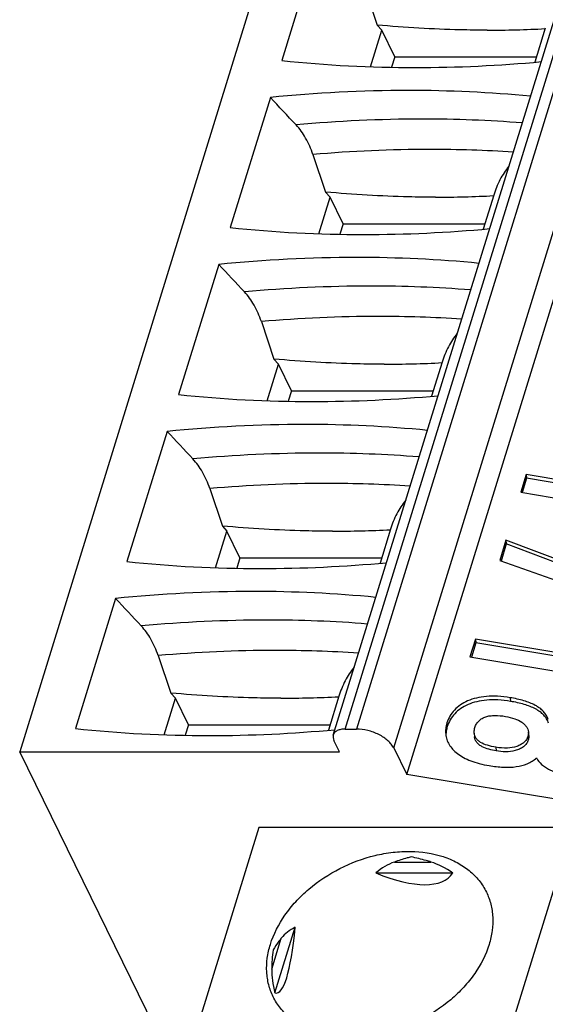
# Model space of a CAD drawing. Header units: millimetres. Extents: x 0 to 594, y 1 to 420.
# Tile 32 of 214: x 267.75 to 270.34, y 80.23 to 85.08. Entities that reach past the tile are written whole.
import ezdxf

# ---------------------------------------------------------------- set-up
doc = ezdxf.new("R2010")
doc.units = ezdxf.units.MM
doc.header["$LTSCALE"] = 32.67
doc.layers.add('U2-PXC_18472DXF_CONTINUOUS_LINE', color=7, linetype='CONTINUOUS')

msp = doc.modelspace()

# ---------------------------------------------------------------- linework, layer by layer
at = {"layer": 'U2-PXC_18472DXF_CONTINUOUS_LINE', "color": 7, "linetype": 'Continuous'}
for p, q in [((269.2975, 81.5583), (273.8871, 96.4102)), ((272.3426, 96.3277), (267.753, 81.4758)), ((269.6592, 81.3639), (274.2488, 96.2158)), ((269.2418, 85.521), (269.0438, 84.8801)), ((269.4517, 85.2397), (269.514, 85.0549)), ((269.4807, 84.8495), (269.5364, 85.0297)), ((269.514, 85.0549), (269.5364, 85.0297)), ((269.6004, 84.8991), (269.5364, 85.0297)), ((270.342, 85.0392), (270.2905, 84.8727)), ((269.6004, 84.8991), (269.5845, 84.8477)), ((269.6004, 84.8991), (270.2987, 84.8991)), ((268.9877, 84.6985), (268.7896, 84.0576)), ((269.1975, 84.4172), (269.2598, 84.2324)), ((269.2598, 84.2324), (269.2822, 84.2072)), ((269.2265, 84.027), (269.2822, 84.2072)), ((269.3462, 84.0766), (269.2822, 84.2072)), ((270.0878, 84.2167), (270.0364, 84.0502)), ((269.3462, 84.0766), (269.3303, 84.0252)), ((269.3462, 84.0766), (270.0445, 84.0766)), ((268.7335, 83.876), (268.5354, 83.2351)), ((268.9434, 83.5947), (269.0056, 83.4099)), ((269.0056, 83.4099), (269.028, 83.3847)), ((268.9723, 83.2045), (269.028, 83.3847)), ((269.0921, 83.2542), (269.028, 83.3847)), ((269.8337, 83.3942), (269.7822, 83.2277)), ((269.0921, 83.2542), (269.0762, 83.2027)), ((269.0921, 83.2542), (269.7904, 83.2542)), ((268.4793, 83.0535), (268.2813, 82.4126)), ((270.2482, 82.8408), (270.2213, 82.7537)), ((270.2482, 82.8408), (270.2499, 82.8228)), ((270.9147, 82.7301), (270.2482, 82.8408)), ((270.2499, 82.8228), (270.2282, 82.7525)), ((270.9164, 82.7121), (270.2499, 82.8228)), ((268.6892, 82.7722), (268.7515, 82.5874)), ((270.2213, 82.7537), (271.1052, 82.6069)), ((268.7515, 82.5874), (268.7738, 82.5622)), ((268.7182, 82.382), (268.7738, 82.5622)), ((268.8379, 82.4317), (268.7738, 82.5622)), ((269.5795, 82.5717), (269.528, 82.4052)), ((270.1483, 82.5173), (270.1175, 82.4177)), ((270.1499, 82.4993), (270.124, 82.4154)), ((270.1483, 82.5173), (270.1499, 82.4993)), ((270.8397, 82.2571), (270.1483, 82.5173)), ((270.8413, 82.2391), (270.1499, 82.4993)), ((268.8379, 82.4317), (268.822, 82.3802)), ((268.8379, 82.4317), (269.5362, 82.4317)), ((270.1175, 82.4177), (270.8679, 82.1514)), ((268.2251, 82.231), (268.0271, 81.5901)), ((269.9977, 82.03), (269.9708, 81.9429)), ((269.9994, 82.012), (269.9777, 81.9418)), ((269.9977, 82.03), (269.9994, 82.012)), ((270.6642, 81.9193), (269.9977, 82.03)), ((270.6659, 81.9013), (269.9994, 82.012)), ((268.435, 81.9497), (268.4973, 81.7649)), ((269.9708, 81.9429), (270.8546, 81.7961)), ((268.4973, 81.7649), (268.5197, 81.7397)), ((268.464, 81.5595), (268.5197, 81.7397)), ((268.5837, 81.6092), (268.5197, 81.7397)), ((269.3253, 81.7493), (269.2739, 81.5827)), ((268.5837, 81.6092), (268.5678, 81.5577)), ((268.5837, 81.6092), (269.282, 81.6092)), ((269.356, 81.5877), (269.4113, 81.5877)), ((269.9919, 81.5674), (269.9936, 81.5494)), ((270.2603, 81.5557), (270.2586, 81.5737)), ((269.328, 81.4758), (269.3006, 81.5318)), ((268.4851, 79.984), (267.753, 81.4758)), ((267.753, 81.4758), (269.328, 81.4758)), ((269.5952, 81.4945), (269.6592, 81.3639)), ((270.8024, 81.1741), (269.6592, 81.3639)), ((268.9308, 81.1029), (268.633, 80.1394)), ((270.4782, 81.1029), (268.9308, 81.1029)), ((270.1804, 80.1394), (270.4782, 81.1029)), ((269.5071, 80.8789), (269.8867, 80.8789)), ((269.0102, 80.2886), (269.11, 80.6114))]:
    msp.add_line(p, q, dxfattribs=at)
at = {"layer": 'U2-PXC_18472DXF_CONTINUOUS_LINE', "color": 9, "linetype": 'Continuous'}
for p, q in [((269.356, 81.5877), (273.9456, 96.4396)), ((274.0009, 96.4396), (269.4113, 81.5877)), ((269.5952, 81.4945), (274.1848, 96.3464)), ((270.169, 81.7422), (270.1706, 81.7241)), ((269.8577, 81.618), (269.8593, 81.6)), ((270.2561, 81.5518), (270.2578, 81.5338)), ((270.0986, 81.498), (270.1003, 81.48)), ((269.5987, 80.9329), (269.7788, 80.9329)), ((268.9942, 80.4045), (269.0415, 80.5577))]:
    msp.add_line(p, q, dxfattribs=at)
at = {"layer": 'U2-PXC_18472DXF_CONTINUOUS_LINE', "color": 7, "linetype": 'Continuous'}
for centre, radius, start, end in [((270.0582, 90.3488), 5.3191, 269.9741, 273.0513), ((269.698, 91.0805), 6.2348, 263.97706, 270.02508), ((269.6943, 91.6669), 6.8212, 270.054, 275.28352), ((269.6734, 77.8836), 6.8493, 90.06361, 95.74647), ((269.6681, 78.4761), 6.2568, 84.48341, 90.02099), ((269.8041, 89.5263), 5.3191, 269.9741, 273.0513), ((269.4438, 90.258), 6.2348, 263.97706, 270.02508), ((269.4401, 90.8444), 6.8212, 270.054, 275.28352), ((269.4193, 77.0611), 6.8493, 90.06361, 95.74647), ((269.414, 77.6536), 6.2568, 84.48341, 90.02099), ((269.5499, 88.7038), 5.3191, 269.9741, 273.0513), ((269.1896, 89.4355), 6.2348, 263.97706, 270.02508), ((269.1859, 90.0219), 6.8212, 270.054, 275.28352), ((269.1651, 76.2386), 6.8493, 90.06361, 95.74647), ((269.1598, 76.8311), 6.2568, 84.48341, 90.02099), ((269.2957, 87.8813), 5.3191, 269.9741, 273.0513), ((268.9355, 88.613), 6.2348, 263.97706, 270.02508), ((268.9318, 89.1994), 6.8212, 270.054, 275.28352), ((268.9109, 75.4161), 6.8493, 90.06361, 95.74647), ((268.9056, 76.0086), 6.2568, 84.48341, 90.02099), ((269.0416, 87.0588), 5.3191, 269.9741, 273.0513), ((268.6813, 87.7905), 6.2348, 263.97706, 270.02508), ((268.6776, 88.3769), 6.8212, 270.054, 275.28352), ((269.6402, 80.4062), 0.646, 171.655, 180.1459)]:
    msp.add_arc(centre, radius, start, end, dxfattribs=at)
at = {"layer": 'U2-PXC_18472DXF_CONTINUOUS_LINE', "color": 9, "linetype": 'Continuous'}
for centre, radius, start, end in [((269.7372, 77.8623), 6.7295, 90.01845, 95.30883), ((269.7397, 78.3689), 6.223, 85.48974, 90.04232), ((269.78, 77.7024), 6.74, 90.04772, 94.95787), ((269.7755, 78.1652), 6.2772, 86.26272, 90.00957), ((269.4831, 77.0398), 6.7295, 90.01845, 95.30883), ((269.4855, 77.5464), 6.223, 85.48974, 90.04232), ((269.5259, 76.8799), 6.74, 90.04772, 94.95787), ((269.5213, 77.3427), 6.2772, 86.26272, 90.00957), ((269.2289, 76.2174), 6.7295, 90.01845, 95.30883), ((269.2313, 76.7239), 6.223, 85.48974, 90.04232), ((269.2717, 76.0574), 6.74, 90.04772, 94.95787), ((269.2671, 76.5202), 6.2772, 86.26272, 90.00957), ((268.9747, 75.3949), 6.7295, 90.01845, 95.30883), ((268.9772, 75.9014), 6.223, 85.48974, 90.04232), ((269.0175, 75.2349), 6.74, 90.04772, 94.95787), ((269.013, 75.6978), 6.2772, 86.26272, 90.00957)]:
    msp.add_arc(centre, radius, start, end, dxfattribs=at)
at = {"layer": 'U2-PXC_18472DXF_CONTINUOUS_LINE', "color": 7, "linetype": 'Continuous'}
for centre, major_axis, ratio, start_param, end_param in [((269.0385, 78.3516), (-12.023, 14.4477), 0.221613, -1.316641, -1.306439), ((268.7844, 77.5291), (-12.023, 14.4477), 0.221613, -1.316641, -1.306439), ((268.5302, 76.7066), (-12.023, 14.4477), 0.221613, -1.316641, -1.306439), ((268.276, 75.8841), (-12.023, 14.4477), 0.221613, -1.316641, -1.306439), ((269.8496, 79.8687), (-0.2142, 1.0743), 0.484608, 0.071512, 0.263653), ((269.8496, 79.8687), (-0.2142, 1.0743), 0.484608, -0.456343, -0.264202), ((268.9411, 81.7201), (0.936, -0.8533), 0.301899, 5.603386, 6.323383), ((268.9411, 81.7201), (-0.0763, 1.4324), 0.121725, 3.100748, 3.820744), ((269.8496, 79.8687), (0.8041, -0.6937), 0.42076, 2.963517, 3.155659), ((269.8496, 79.8687), (0.8041, -0.6937), 0.42076, -2.791813, -2.599671)]:
    msp.add_ellipse(centre, major_axis=major_axis, ratio=ratio, start_param=start_param, end_param=end_param, dxfattribs=at)
for points, knots in [([(270.0558, 85.0297), (270.0113, 85.0297), (269.8991, 85.0311), (269.7183, 85.0385), (269.5824, 85.0487), (269.514, 85.0549)], [0, 0, 0, 0, 0.246171, 0.620384, 1, 1, 1, 1]), ([(269.1975, 84.4172), (269.1881, 84.4453), (269.1654, 84.4971), (269.1327, 84.5436), (269.1146, 84.563)], [0, 0, 0, 0, 0.527453, 1, 1, 1, 1]), ([(270.1628, 84.3601), (270.1458, 84.3394), (270.1162, 84.2935), (270.0959, 84.243), (270.0879, 84.2168)], [0, 0, 0, 0, 0.494014, 1, 1, 1, 1]), ([(269.8017, 84.2072), (269.7571, 84.2072), (269.6449, 84.2086), (269.4642, 84.216), (269.3282, 84.2262), (269.2598, 84.2324)], [0, 0, 0, 0, 0.246171, 0.620384, 1, 1, 1, 1]), ([(268.9434, 83.5947), (268.9339, 83.6228), (268.9113, 83.6746), (268.8786, 83.7211), (268.8604, 83.7405)], [0, 0, 0, 0, 0.527453, 1, 1, 1, 1]), ([(269.9086, 83.5376), (269.8916, 83.5169), (269.862, 83.471), (269.8418, 83.4205), (269.8337, 83.3944)], [0, 0, 0, 0, 0.494014, 1, 1, 1, 1]), ([(269.5475, 83.3847), (269.503, 83.3847), (269.3908, 83.3861), (269.21, 83.3935), (269.074, 83.4037), (269.0056, 83.4099)], [0, 0, 0, 0, 0.246171, 0.620384, 1, 1, 1, 1]), ([(268.6892, 82.7722), (268.6797, 82.8003), (268.6571, 82.8521), (268.6244, 82.8986), (268.6063, 82.918)], [0, 0, 0, 0, 0.527453, 1, 1, 1, 1]), ([(269.6544, 82.7151), (269.6374, 82.6944), (269.6078, 82.6486), (269.5876, 82.598), (269.5795, 82.5719)], [0, 0, 0, 0, 0.494014, 1, 1, 1, 1]), ([(269.2933, 82.5622), (269.2488, 82.5622), (269.1366, 82.5636), (268.9558, 82.571), (268.8198, 82.5812), (268.7515, 82.5874)], [0, 0, 0, 0, 0.246171, 0.620384, 1, 1, 1, 1]), ([(268.435, 81.9497), (268.4256, 81.9778), (268.4029, 82.0296), (268.3702, 82.0761), (268.3521, 82.0955)], [0, 0, 0, 0, 0.527453, 1, 1, 1, 1]), ([(269.4002, 81.8926), (269.3833, 81.8719), (269.3537, 81.8261), (269.3334, 81.7755), (269.3254, 81.7494)], [0, 0, 0, 0, 0.494014, 1, 1, 1, 1]), ([(269.0392, 81.7397), (268.9946, 81.7397), (268.8824, 81.7411), (268.7017, 81.7485), (268.5657, 81.7587), (268.4973, 81.7649)], [0, 0, 0, 0, 0.246171, 0.620384, 1, 1, 1, 1]), ([(270.169, 81.7422), (270.1485, 81.7455), (270.1094, 81.75), (270.0534, 81.7496), (270.0036, 81.7421), (269.9602, 81.7281), (269.9235, 81.7081), (269.8937, 81.6827), (269.8712, 81.6525), (269.8613, 81.6297), (269.8577, 81.618)], [0, 0, 0, 0, 0.169733, 0.321714, 0.458036, 0.581073, 0.69355, 0.798567, 0.899539, 1, 1, 1, 1]), ([(270.1706, 81.7241), (270.1502, 81.7275), (270.1111, 81.732), (270.0551, 81.7315), (270.0053, 81.7241), (269.9619, 81.7101), (269.9252, 81.6901), (269.8954, 81.6647), (269.8728, 81.6345), (269.863, 81.6117), (269.8593, 81.6)], [0, 0, 0, 0, 0.169733, 0.321714, 0.458036, 0.581073, 0.69355, 0.798567, 0.899539, 1, 1, 1, 1]), ([(270.3566, 81.6347), (270.3542, 81.642), (270.3476, 81.6562), (270.333, 81.675), (270.3142, 81.6914), (270.2829, 81.7109), (270.234, 81.7294), (270.1918, 81.7384), (270.169, 81.7422)], [0, 0, 0, 0, 0.102034, 0.2051, 0.313401, 0.429871, 0.693097, 1, 1, 1, 1]), ([(270.3583, 81.6167), (270.3559, 81.624), (270.3493, 81.6382), (270.3347, 81.657), (270.3159, 81.6733), (270.2845, 81.6929), (270.2357, 81.7114), (270.1935, 81.7203), (270.1706, 81.7241)], [0, 0, 0, 0, 0.102034, 0.2051, 0.313401, 0.429871, 0.693097, 1, 1, 1, 1]), ([(269.8577, 81.618), (269.8549, 81.6089), (269.8509, 81.5907), (269.8506, 81.5721), (269.8514, 81.5631)], [0, 0, 0, 0, 0.512294, 1, 1, 1, 1]), ([(269.9953, 81.5951), (269.9973, 81.6017), (270.0026, 81.6141), (270.0149, 81.6296), (270.0306, 81.6412), (270.0492, 81.6491), (270.0703, 81.6536), (270.1028, 81.6557), (270.1282, 81.653), (270.1456, 81.6501)], [0, 0, 0, 0, 0.117627, 0.226436, 0.333906, 0.446225, 0.567517, 0.699957, 1, 1, 1, 1]), ([(270.1456, 81.6501), (270.1611, 81.6475), (270.1892, 81.6408), (270.2206, 81.6262), (270.2392, 81.6116), (270.2493, 81.6), (270.256, 81.5873), (270.2581, 81.5782), (270.2586, 81.5737)], [0, 0, 0, 0, 0.324456, 0.591791, 0.706284, 0.810176, 0.906596, 1, 1, 1, 1]), ([(269.356, 81.5877), (269.349, 81.5877), (269.3357, 81.5866), (269.3179, 81.581), (269.3043, 81.5717), (269.2989, 81.5628), (269.2975, 81.5583)], [0, 0, 0, 0, 0.303555, 0.570115, 0.797821, 1, 1, 1, 1]), ([(269.5952, 81.4945), (269.592, 81.5009), (269.5836, 81.5138), (269.567, 81.5311), (269.5463, 81.5471), (269.5138, 81.566), (269.4687, 81.5825), (269.4302, 81.5877), (269.4113, 81.5877)], [0, 0, 0, 0, 0.100281, 0.212098, 0.334089, 0.464149, 0.735648, 1, 1, 1, 1]), ([(269.8593, 81.6), (269.8581, 81.5961), (269.854, 81.5809), (269.8523, 81.5651), (269.8526, 81.5534)], [0, 0, 0, 0, 0.259412, 1, 1, 1, 1]), ([(269.9919, 81.5674), (269.9917, 81.5695), (269.9914, 81.5789), (269.9932, 81.5882), (269.9953, 81.5951)], [0, 0, 0, 0, 0.230243, 1, 1, 1, 1]), ([(270.0986, 81.498), (270.0844, 81.5004), (270.0586, 81.506), (270.029, 81.5179), (270.011, 81.5307), (270.0011, 81.5414), (269.9944, 81.5537), (269.9923, 81.5628), (269.9919, 81.5674)], [0, 0, 0, 0, 0.316558, 0.580448, 0.694196, 0.798671, 0.898446, 1, 1, 1, 1]), ([(270.2586, 81.5737), (270.2587, 81.5719), (270.259, 81.5646), (270.2578, 81.5571), (270.2561, 81.5518)], [0, 0, 0, 0, 0.241405, 1, 1, 1, 1]), ([(269.2975, 81.5583), (269.2962, 81.5542), (269.2955, 81.5448), (269.2985, 81.5361), (269.3006, 81.5318)], [0, 0, 0, 0, 0.474794, 1, 1, 1, 1]), ([(269.8514, 81.5631), (269.8523, 81.5541), (269.8559, 81.5362), (269.8676, 81.5107), (269.8855, 81.487), (269.9095, 81.4655), (269.9396, 81.4465), (269.9759, 81.4301), (270.0184, 81.4167), (270.0492, 81.4103), (270.0656, 81.4076)], [0, 0, 0, 0, 0.094852, 0.191573, 0.29397, 0.405619, 0.529637, 0.66864, 0.824811, 1, 1, 1, 1]), ([(270.1003, 81.48), (270.0882, 81.482), (270.0646, 81.487), (270.0363, 81.4972), (270.0167, 81.5094), (270.0047, 81.5207), (269.9964, 81.5343), (269.9941, 81.5444), (269.9936, 81.5494)], [0, 0, 0, 0, 0.269254, 0.53061, 0.65592, 0.775622, 0.889519, 1, 1, 1, 1]), ([(270.2561, 81.5518), (270.2544, 81.5461), (270.2492, 81.5351), (270.2371, 81.5212), (270.2211, 81.51), (270.1942, 81.4984), (270.1523, 81.4921), (270.1173, 81.4949), (270.0986, 81.498)], [0, 0, 0, 0, 0.098972, 0.198856, 0.304673, 0.419842, 0.684589, 1, 1, 1, 1]), ([(270.2578, 81.5338), (270.2559, 81.5275), (270.2498, 81.515), (270.2349, 81.4996), (270.2156, 81.4882), (270.1862, 81.4783), (270.1469, 81.4745), (270.1157, 81.4775), (270.1003, 81.48)], [0, 0, 0, 0, 0.109783, 0.226694, 0.350804, 0.479532, 0.740634, 1, 1, 1, 1]), ([(270.2603, 81.5557), (270.2604, 81.5539), (270.2607, 81.5465), (270.2594, 81.5391), (270.2578, 81.5338)], [0, 0, 0, 0, 0.248285, 1, 1, 1, 1]), ([(270.0656, 81.4076), (270.0888, 81.4037), (270.1331, 81.3985), (270.1968, 81.4002), (270.2447, 81.412), (270.2773, 81.4287), (270.2915, 81.4394), (270.2981, 81.4453)], [0, 0, 0, 0, 0.290326, 0.549646, 0.781781, 0.891486, 1, 1, 1, 1]), ([(270.2981, 81.4453), (270.3042, 81.4332), (270.3187, 81.4167), (270.3424, 81.399), (270.3718, 81.382), (270.4141, 81.3653), (270.4503, 81.3568), (270.4691, 81.3536)], [0, 0, 0, 0, 0.203957, 0.31962, 0.443989, 0.713659, 1, 1, 1, 1]), ([(268.9877, 80.5271), (269.0035, 80.5781), (269.0419, 80.6525), (269.1122, 80.7396), (269.199, 80.8226), (269.3275, 80.9073), (269.4719, 80.9612), (269.5907, 80.9826), (269.7036, 80.9886), (269.8124, 80.9727), (269.9077, 80.9326), (269.9681, 80.8928), (270.0173, 80.8435), (270.0419, 80.8049), (270.0517, 80.7848)], [0, 0, 0, 0, 0.120807, 0.185758, 0.253071, 0.391833, 0.531, 0.598798, 0.664378, 0.786658, 0.843388, 0.897364, 0.949249, 1, 1, 1, 1]), ([(269.6815, 80.9582), (269.6747, 80.9565), (269.6468, 80.9493), (269.6193, 80.9403), (269.5987, 80.9329)], [0, 0, 0, 0, 0.241964, 1, 1, 1, 1]), ([(269.7788, 80.9329), (269.7709, 80.9354), (269.7388, 80.9453), (269.7062, 80.9533), (269.6815, 80.9582)], [0, 0, 0, 0, 0.247623, 1, 1, 1, 1]), ([(270.0517, 80.7848), (270.061, 80.7659), (270.0758, 80.7257), (270.0853, 80.6612), (270.0823, 80.594), (270.0722, 80.5493), (270.0654, 80.5271)], [0, 0, 0, 0, 0.239045, 0.482887, 0.735779, 1, 1, 1, 1]), ([(269.0415, 80.5577), (269.0377, 80.5528), (269.0232, 80.5343), (269.0098, 80.5149), (269.0011, 80.4999)], [0, 0, 0, 0, 0.262957, 1, 1, 1, 1]), ([(269.0014, 80.2695), (268.9921, 80.2884), (268.9773, 80.3286), (268.9678, 80.393), (268.9708, 80.4603), (268.9809, 80.5049), (268.9877, 80.5271)], [0, 0, 0, 0, 0.239045, 0.482887, 0.735779, 1, 1, 1, 1]), ([(270.0654, 80.5271), (270.0496, 80.4761), (270.0112, 80.4017), (269.9409, 80.3147), (269.8541, 80.2317), (269.7256, 80.147), (269.5812, 80.093), (269.4624, 80.0716), (269.3495, 80.0656), (269.2407, 80.0815), (269.1454, 80.1216), (269.085, 80.1614), (269.0358, 80.2107), (269.0112, 80.2493), (269.0014, 80.2695)], [0, 0, 0, 0, 0.120807, 0.185758, 0.253071, 0.391833, 0.531, 0.598798, 0.664378, 0.786658, 0.843388, 0.897364, 0.949249, 1, 1, 1, 1])]:
    msp.add_open_spline(points, degree=3, knots=knots, dxfattribs=at)

doc.saveas('drawing.dxf')
